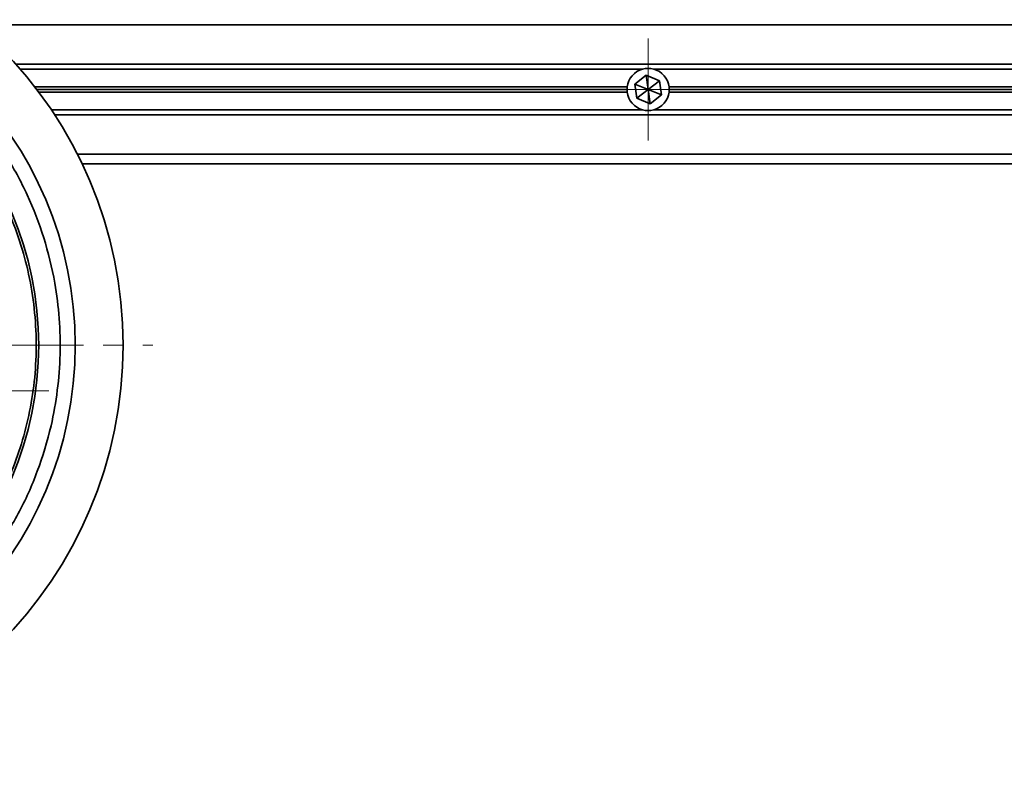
# Model space of a CAD drawing. Header units: millimetres. Extents: x -594 to 594, y -420 to 420.
# Tile 31 of 64: x -376 to -277, y 142 to 217. Entities that reach past the tile are written whole.
import ezdxf

# ---------------------------------------------------------------- set-up
doc = ezdxf.new("R2010")
doc.units = ezdxf.units.MM
doc.linetypes.add('点画线', pattern=[18, 12, -2, 2, -2])
doc.layers.add('中心线层', color=1, linetype='点画线', lineweight=18)
doc.layers.add('几何体', color=7, linetype='Continuous', lineweight=35)

msp = doc.modelspace()

# ---------------------------------------------------------------- linework, layer by layer
at = {"layer": '中心线层'}
for p, q in [((-312.695, 204.656), (-312.695, 214.906)), ((-317.82, 209.781), (-307.57, 209.781)), ((-453.554, 184.027), (-362.554, 184.027)), ((-383.277, 179.451), (-373.027, 179.451))]:
    msp.add_line(p, q, dxfattribs=at)
at = {"layer": '几何体'}
for p, q in [((-380.378, 216.281), (-125.012, 216.281)), ((-129.04, 212.331), (-376.35, 212.331)), ((-313.255, 211.831), (-375.911, 211.831)), ((-314.029, 210.332), (-312.885, 211.212)), ((-312.885, 211.212), (-311.551, 210.661)), ((-312.885, 211.212), (-312.695, 209.781)), ((-253.255, 211.831), (-312.135, 211.831)), ((-313.839, 208.901), (-314.029, 210.332)), ((-312.695, 209.781), (-314.029, 210.332)), ((-311.551, 210.661), (-312.695, 209.781)), ((-311.551, 210.661), (-311.361, 209.23)), ((-314.804, 210.041), (-374.445, 210.041)), ((-314.82, 209.781), (-374.246, 209.781)), ((-374.05, 209.521), (-314.804, 209.521)), ((-313.839, 208.901), (-312.695, 209.781)), ((-312.505, 208.35), (-312.695, 209.781)), ((-311.361, 209.23), (-312.695, 209.781)), ((-311.361, 209.23), (-312.505, 208.35)), ((-254.804, 210.041), (-310.586, 210.041)), ((-310.586, 209.521), (-254.804, 209.521)), ((-254.82, 209.781), (-310.57, 209.781)), ((-312.505, 208.35), (-313.839, 208.901)), ((-313.255, 207.731), (-372.778, 207.731)), ((-372.447, 207.231), (-132.943, 207.231)), ((-253.255, 207.731), (-312.135, 207.731)), ((-135.224, 203.281), (-370.165, 203.281)), ((-369.674, 202.281), (-135.716, 202.281))]:
    msp.add_line(p, q, dxfattribs=at)
for radius in [42.5, 37.674, 34]:
    msp.add_circle((-408.054, 184.027), radius, dxfattribs=at)
for start, end in [(105.26773, 172.97731), (74.73227, 105.26773), (7.02269, 74.73227), (172.97731, 180), (180, 187.02269), (187.02269, 254.73227), (285.26773, 352.97731), (360, 7.02269), (352.97731, 360), (254.73227, 285.26773)]:
    msp.add_arc((-312.695, 209.781), 2.125, start, end, dxfattribs=at)
for points, knots in [([(-437.57, 204.916), (-436.634, 206.14), (-434.748, 208.606), (-431.315, 211.838), (-427.788, 214.427), (-424.288, 216.405), (-420.965, 217.868), (-417.523, 218.987), (-413.639, 219.834), (-409.349, 220.264), (-404.711, 220.13), (-400.123, 219.408), (-395.607, 218.088), (-391.224, 216.152), (-387.445, 213.84), (-384.277, 211.35), (-381.675, 208.846), (-379.358, 206.124), (-377.136, 202.923), (-375.118, 199.187), (-373.449, 194.857), (-372.428, 190.668), (-371.935, 186.724), (-371.845, 183.106), (-372.12, 179.485), (-372.822, 175.526), (-374.09, 171.34), (-375.996, 167.027), (-377.695, 164.428), (-378.538, 163.138)], [0, 0, 0, 0, 4.628153, 9.321854, 14.11869, 17.75182, 21.391051, 25.0181, 28.615045, 33.325799, 37.944573, 42.530106, 47.253621, 52.053011, 56.895289, 60.532484, 64.151456, 67.734523, 71.265047, 75.850342, 80.469115, 85.180106, 88.777051, 92.404099, 96.043331, 99.676461, 104.473064, 109.166879, 113.795153, 113.795153, 113.795153, 113.795153]), ([(-434.393, 205.129), (-433.729, 205.915), (-432.4, 207.488), (-430.097, 209.645), (-427.569, 211.63), (-424.772, 213.408), (-421.766, 214.929), (-418.56, 216.162), (-415.209, 217.071), (-411.764, 217.633), (-408.28, 217.836), (-404.811, 217.68), (-401.413, 217.176), (-398.148, 216.348), (-395.031, 215.222), (-392.128, 213.84), (-389.421, 212.224), (-386.923, 210.403), (-384.601, 208.363), (-382.434, 206.073), (-380.452, 203.541), (-378.673, 200.745), (-377.152, 197.739), (-375.919, 194.533), (-375.01, 191.182), (-374.448, 187.737), (-374.245, 184.253), (-374.401, 180.785), (-374.905, 177.386), (-375.734, 174.121), (-376.859, 171.004), (-378.244, 168.104), (-379.847, 165.386), (-381.092, 163.745), (-381.714, 162.925)], [0, 0, 0, 0, 3.091655, 6.183442, 9.460653, 12.738128, 16.125304, 19.565963, 23.043224, 26.539079, 30.034934, 33.512194, 36.952853, 40.34003, 43.617241, 46.894715, 49.986303, 53.078158, 56.169746, 59.2616, 62.538812, 65.816286, 69.203462, 72.644121, 76.121382, 79.617237, 83.113092, 86.590353, 90.031011, 93.418188, 96.695399, 99.972873, 103.064529, 106.156317, 106.156317, 106.156317, 106.156317])]:
    msp.add_open_spline(points, degree=3, knots=knots, dxfattribs=at)

doc.saveas('drawing.dxf')
